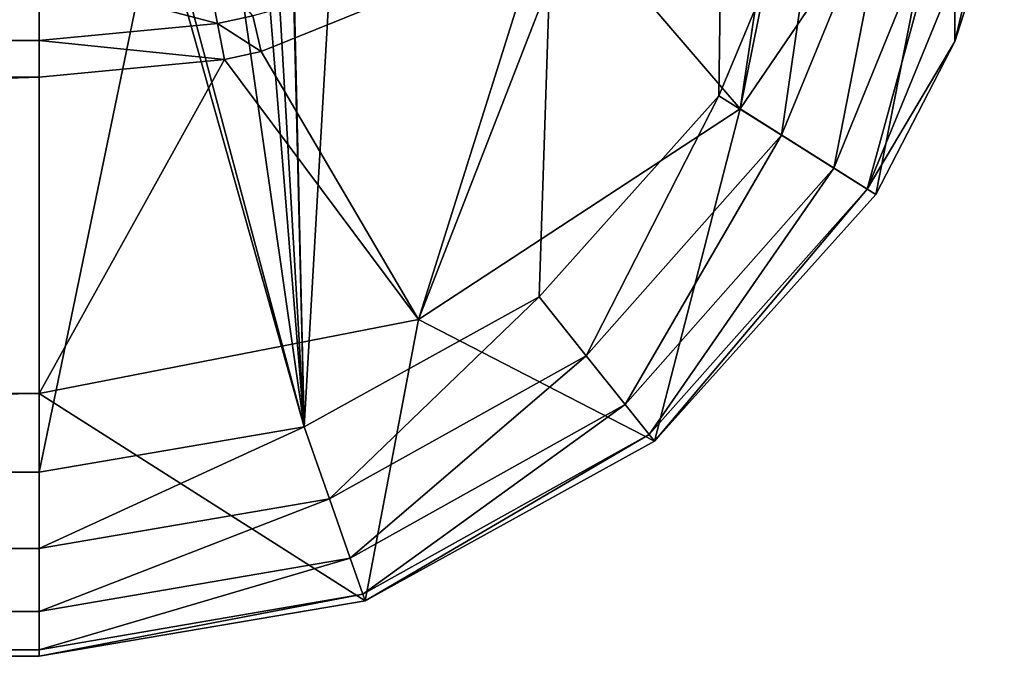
# Model space of a CAD drawing. Header units: millimetres. Extents: x 0 to 118, y 0 to 116.
# Tile 160 of 239: x 110 to 118, y 0 to 5. Entities that reach past the tile are written whole.
import ezdxf

# ---------------------------------------------------------------- set-up
doc = ezdxf.new("R2010")
doc.units = ezdxf.units.MM
doc.header["$LTSCALE"] = 25.4
doc.layers.get('0').update_dxf_attribs({"true_color": 0xff5454})

# ---------------------------------------------------------------- blocks, each defined once
blk = doc.blocks.new('MISTRAL-3394.STL')
at = {"color": 251, "true_color": 0x555555}
mesh = blk.add_polyface(dxfattribs=at)
corners = [(150.9366, -30.7355, 843.0074), (146.4366, -100.5731, 843.0074), (146.4366, -30.7355, 843.0074), (146.575, -106.5705, 843.0074), (148.4721, -105.5193, 843.0074), (149.9227, -103.8963, 843.0074), (150.7663, -101.8715, 843.0074), (150.9366, -100.3802, 843.0074), (40.4366, -30.7355, 843.0074), (35.9366, -100.3802, 843.0074), (35.9366, -30.7355, 843.0074), (36.3078, -102.5641, 843.0074), (37.382, -104.502, 843.0074), (39.0333, -105.9651, 843.0074), (40.4366, -100.5731, 843.0074), (41.0615, -106.7869, 843.0074), (40.5638, -101.2803, 843.0074), (40.7045, -101.5806, 843.0074), (40.9055, -101.8697, 843.0074), (41.4215, -102.3095, 843.0074), (42.4366, -106.9353, 843.0074), (42.0499, -102.5504, 843.0074), (42.4366, -102.5884, 843.0074), (144.4366, -102.5884, 843.0074), (144.4366, -106.9353, 843.0074), (145.3858, -102.347, 843.0074), (145.4367, -102.3184, 843.0074), (145.9113, -101.9345, 843.0074), (146.1688, -101.5807, 843.0074), (146.2742, -101.3687, 843.0074), (146.432, -100.7103, 843.0074)]
mesh.append_faces([[corners[k] for k in face] for face in [(0, 1, 2), (6, 0, 7), (8, 9, 10)]], dxfattribs={"vtx0": -1, "color": 251})
mesh.append_faces([[corners[k] for k in face] for face in [(3, 0, 4), (4, 0, 5), (5, 0, 6), (9, 8, 11), (11, 8, 12), (12, 8, 13), (13, 14, 15), (15, 19, 20), (20, 23, 24), (24, 25, 3)]], dxfattribs={"vtx0": -1, "vtx1": -1, "color": 251})
mesh.append_faces([[corners[k] for k in face] for face in [(1, 0, 3)]], dxfattribs={"vtx0": -1, "vtx1": -1, "vtx2": -1, "color": 251})
mesh.append_faces([[corners[k] for k in face] for face in [(13, 8, 14), (15, 14, 16), (15, 16, 17), (15, 17, 18), (15, 18, 19), (20, 19, 21), (20, 21, 22), (20, 22, 23), (24, 23, 25), (3, 25, 26), (3, 26, 27), (3, 27, 28), (3, 28, 29), (3, 29, 30), (3, 30, 1)]], dxfattribs={"vtx0": -1, "vtx2": -1, "color": 251})
mesh = blk.add_polyface(dxfattribs=at)
corners = [(150.7939, -100.5351, 868.7397), (150.5743, -100.8158, 868.7526), (150.0935, -104.0008, 857.2769)]
mesh.append_faces([[corners[k] for k in face] for face in [(0, 1, 2)]], dxfattribs={"color": 251})
mesh = blk.add_polyface(dxfattribs=at)
corners = [(150.7939, -100.5351, 868.7397), (150.0935, -104.0008, 857.2769), (151.8277, -101.4548, 856.7726)]
mesh.append_faces([[corners[k] for k in face] for face in [(0, 1, 2)]], dxfattribs={"color": 251})
mesh = blk.add_polyface(dxfattribs=at)
corners = [(148.7621, -102.4492, 868.8268), (150.0935, -104.0008, 857.2769), (150.5743, -100.8158, 868.7526)]
mesh.append_faces([[corners[k] for k in face] for face in [(0, 1, 2)]], dxfattribs={"color": 251})
mesh = blk.add_polyface(dxfattribs=at)
corners = [(151.8277, -101.4548, 856.7726), (150.0935, -104.0008, 857.2769), (151.1887, -104.6941, 844.6114)]
mesh.append_faces([[corners[k] for k in face] for face in [(0, 1, 2)]], dxfattribs={"color": 251})
mesh = blk.add_polyface(dxfattribs=at)
corners = [(151.8277, -101.4548, 856.7726), (151.1887, -104.6941, 844.6114), (151.8279, -103.4578, 844.582)]
mesh.append_faces([[corners[k] for k in face] for face in [(0, 1, 2)]], dxfattribs={"color": 251})
mesh = blk.add_polyface(dxfattribs=at)
corners = [(151.8277, -101.4548, 856.7726), (151.8279, -103.4578, 844.582), (152.2269, -102.2097, 844.552)]
mesh.append_faces([[corners[k] for k in face] for face in [(0, 1, 2)]], dxfattribs={"color": 251})
mesh = blk.add_polyface(dxfattribs=at)
corners = [(150.7663, -101.8715, 843.0074), (150.4286, -104.2151, 843.1318), (149.9227, -103.8963, 843.0074)]
mesh.append_faces([[corners[k] for k in face] for face in [(0, 1, 2)]], dxfattribs={"color": 251})
mesh = blk.add_polyface(dxfattribs=at)
corners = [(151.3355, -102.0033, 843.1259), (150.4286, -104.2151, 843.1318), (150.7663, -101.8715, 843.0074)]
mesh.append_faces([[corners[k] for k in face] for face in [(0, 1, 2)]], dxfattribs={"color": 251})
mesh = blk.add_polyface(dxfattribs=at)
corners = [(151.3355, -102.0033, 843.1259), (150.8506, -104.4811, 843.4842), (150.4286, -104.2151, 843.1318)]
mesh.append_faces([[corners[k] for k in face] for face in [(0, 1, 2)]], dxfattribs={"color": 251})
mesh = blk.add_polyface(dxfattribs=at)
corners = [(151.8148, -102.1143, 843.4626), (150.8506, -104.4811, 843.4842), (151.3355, -102.0033, 843.1259)]
mesh.append_faces([[corners[k] for k in face] for face in [(0, 1, 2)]], dxfattribs={"color": 251})
mesh = blk.add_polyface(dxfattribs=at)
corners = [(151.8148, -102.1143, 843.4626), (151.1188, -104.6501, 844.0062), (150.8506, -104.4811, 843.4842)]
mesh.append_faces([[corners[k] for k in face] for face in [(0, 1, 2)]], dxfattribs={"color": 251})
mesh = blk.add_polyface(dxfattribs=at)
corners = [(151.8148, -102.1143, 843.4626), (152.1285, -102.1869, 843.9644), (151.1188, -104.6501, 844.0062)]
mesh.append_faces([[corners[k] for k in face] for face in [(0, 1, 2)]], dxfattribs={"color": 251})
mesh = blk.add_polyface(dxfattribs=at)
corners = [(152.1285, -102.1869, 843.9644), (151.8279, -103.4578, 844.582), (151.1188, -104.6501, 844.0062)]
mesh.append_faces([[corners[k] for k in face] for face in [(0, 1, 2)]], dxfattribs={"color": 251})
mesh = blk.add_polyface(dxfattribs=at)
corners = [(152.1285, -102.1869, 843.9644), (152.2269, -102.2097, 844.552), (151.8279, -103.4578, 844.582)]
mesh.append_faces([[corners[k] for k in face] for face in [(0, 1, 2)]], dxfattribs={"color": 251})
mesh = blk.add_polyface(dxfattribs=at)
corners = [(148.4614, -102.6372, 868.8353), (147.4981, -105.7019, 857.6138), (148.7621, -102.4492, 868.8268)]
mesh.append_faces([[corners[k] for k in face] for face in [(0, 1, 2)]], dxfattribs={"color": 251})
mesh = blk.add_polyface(dxfattribs=at)
corners = [(148.7621, -102.4492, 868.8268), (147.4981, -105.7019, 857.6138), (150.0935, -104.0008, 857.2769)]
mesh.append_faces([[corners[k] for k in face] for face in [(0, 1, 2)]], dxfattribs={"color": 251})
mesh = blk.add_polyface(dxfattribs=at)
corners = [(146.1594, -103.251, 869.4611), (146.2279, -103.5392, 868.8757), (148.4614, -102.6372, 868.8353)]
mesh.append_faces([[corners[k] for k in face] for face in [(0, 1, 2)]], dxfattribs={"color": 251})
mesh = blk.add_polyface(dxfattribs=at)
corners = [(146.2279, -103.5392, 868.8757), (147.4981, -105.7019, 857.6138), (148.4614, -102.6372, 868.8353)]
mesh.append_faces([[corners[k] for k in face] for face in [(0, 1, 2)]], dxfattribs={"color": 251})
mesh = blk.add_polyface(dxfattribs=at)
corners = [(145.8746, -103.3115, 869.4626), (145.7748, -102.8039, 869.8644), (144.4366, -102.9322, 869.8654)]
mesh.append_faces([[corners[k] for k in face] for face in [(0, 1, 2)]], dxfattribs={"color": 251})
mesh = blk.add_polyface(dxfattribs=at)
corners = [(146.1594, -103.251, 869.4611), (145.7748, -102.8039, 869.8644), (145.8746, -103.3115, 869.4626)]
mesh.append_faces([[corners[k] for k in face] for face in [(0, 1, 2)]], dxfattribs={"color": 251})
mesh = blk.add_polyface(dxfattribs=at)
corners = [(144.4366, -103.4487, 869.466), (42.4366, -102.9322, 869.8654), (42.4366, -103.4487, 869.466), (144.4366, -102.9322, 869.8654)]
mesh.append_faces([[corners[k] for k in face] for face in [(0, 1, 2), (1, 0, 3)]], dxfattribs={"vtx0": -1, "color": 251})
mesh = blk.add_polyface(dxfattribs=at)
corners = [(145.8746, -103.3115, 869.4626), (144.4366, -102.9322, 869.8654), (144.4366, -103.4487, 869.466)]
mesh.append_faces([[corners[k] for k in face] for face in [(0, 1, 2)]], dxfattribs={"color": 251})
mesh = blk.add_polyface(dxfattribs=at)
corners = [(144.4366, -103.4487, 869.466), (145.9318, -103.6027, 868.8786), (145.8746, -103.3115, 869.4626)]
mesh.append_faces([[corners[k] for k in face] for face in [(0, 1, 2)]], dxfattribs={"color": 251})
mesh = blk.add_polyface(dxfattribs=at)
corners = [(145.8746, -103.3115, 869.4626), (146.2279, -103.5392, 868.8757), (146.1594, -103.251, 869.4611)]
mesh.append_faces([[corners[k] for k in face] for face in [(0, 1, 2)]], dxfattribs={"color": 251})
mesh = blk.add_polyface(dxfattribs=at)
corners = [(145.8746, -103.3115, 869.4626), (145.9318, -103.6027, 868.8786), (146.2279, -103.5392, 868.8757)]
mesh.append_faces([[corners[k] for k in face] for face in [(0, 1, 2)]], dxfattribs={"color": 251})
mesh = blk.add_polyface(dxfattribs=at)
corners = [(144.4366, -103.4487, 869.466), (42.4366, -103.7467, 868.885), (144.4366, -103.7467, 868.885), (42.4366, -103.4487, 869.466)]
mesh.append_faces([[corners[k] for k in face] for face in [(0, 1, 2), (1, 0, 3)]], dxfattribs={"vtx0": -1, "color": 251})
mesh = blk.add_polyface(dxfattribs=at)
corners = [(144.4366, -103.4487, 869.466), (144.4366, -103.7467, 868.885), (145.9318, -103.6027, 868.8786)]
mesh.append_faces([[corners[k] for k in face] for face in [(0, 1, 2)]], dxfattribs={"color": 251})
mesh = blk.add_polyface(dxfattribs=at)
corners = [(151.8279, -103.4578, 844.582), (151.1887, -104.6941, 844.6114), (151.1188, -104.6501, 844.0062)]
mesh.append_faces([[corners[k] for k in face] for face in [(0, 1, 2)]], dxfattribs={"color": 251})
mesh = blk.add_polyface(dxfattribs=at)
corners = [(145.9318, -103.6027, 868.8786), (147.4981, -105.7019, 857.6138), (146.2279, -103.5392, 868.8757)]
mesh.append_faces([[corners[k] for k in face] for face in [(0, 1, 2)]], dxfattribs={"color": 251})
mesh = blk.add_polyface(dxfattribs=at)
corners = [(144.4366, -103.7467, 868.885), (144.4366, -106.2992, 857.7321), (145.9318, -103.6027, 868.8786)]
mesh.append_faces([[corners[k] for k in face] for face in [(0, 1, 2)]], dxfattribs={"color": 251})
mesh = blk.add_polyface(dxfattribs=at)
corners = [(145.9318, -103.6027, 868.8786), (144.4366, -106.2992, 857.7321), (147.4981, -105.7019, 857.6138)]
mesh.append_faces([[corners[k] for k in face] for face in [(0, 1, 2)]], dxfattribs={"color": 251})
mesh = blk.add_polyface(dxfattribs=at)
corners = [(144.4366, -103.7467, 868.885), (42.4366, -106.2992, 857.7321), (144.4366, -106.2992, 857.7321), (42.4366, -103.7467, 868.885)]
mesh.append_faces([[corners[k] for k in face] for face in [(0, 1, 2), (1, 0, 3)]], dxfattribs={"vtx0": -1, "color": 251})
mesh = blk.add_polyface(dxfattribs=at)
corners = [(149.9227, -103.8963, 843.0074), (148.8519, -105.9949, 843.1365), (148.4721, -105.5193, 843.0074)]
mesh.append_faces([[corners[k] for k in face] for face in [(0, 1, 2)]], dxfattribs={"color": 251})
mesh = blk.add_polyface(dxfattribs=at)
corners = [(150.4286, -104.2151, 843.1318), (148.8519, -105.9949, 843.1365), (149.9227, -103.8963, 843.0074)]
mesh.append_faces([[corners[k] for k in face] for face in [(0, 1, 2)]], dxfattribs={"color": 251})
mesh = blk.add_polyface(dxfattribs=at)
corners = [(147.4981, -105.7019, 857.6138), (149.4034, -106.6855, 844.6581), (150.0935, -104.0008, 857.2769)]
mesh.append_faces([[corners[k] for k in face] for face in [(0, 1, 2)]], dxfattribs={"color": 251})
mesh = blk.add_polyface(dxfattribs=at)
corners = [(150.0935, -104.0008, 857.2769), (149.4034, -106.6855, 844.6581), (151.1887, -104.6941, 844.6114)]
mesh.append_faces([[corners[k] for k in face] for face in [(0, 1, 2)]], dxfattribs={"color": 251})
mesh = blk.add_polyface(dxfattribs=at)
corners = [(150.4286, -104.2151, 843.1318), (149.1664, -106.3887, 843.5015), (148.8519, -105.9949, 843.1365)]
mesh.append_faces([[corners[k] for k in face] for face in [(0, 1, 2)]], dxfattribs={"color": 251})
mesh = blk.add_polyface(dxfattribs=at)
corners = [(150.8506, -104.4811, 843.4842), (149.1664, -106.3887, 843.5015), (150.4286, -104.2151, 843.1318)]
mesh.append_faces([[corners[k] for k in face] for face in [(0, 1, 2)]], dxfattribs={"color": 251})
mesh = blk.add_polyface(dxfattribs=at)
corners = [(150.8506, -104.4811, 843.4842), (149.3614, -106.6329, 844.0395), (149.1664, -106.3887, 843.5015)]
mesh.append_faces([[corners[k] for k in face] for face in [(0, 1, 2)]], dxfattribs={"color": 251})
mesh = blk.add_polyface(dxfattribs=at)
corners = [(150.8506, -104.4811, 843.4842), (151.1188, -104.6501, 844.0062), (149.3614, -106.6329, 844.0395)]
mesh.append_faces([[corners[k] for k in face] for face in [(0, 1, 2)]], dxfattribs={"color": 251})
mesh = blk.add_polyface(dxfattribs=at)
corners = [(151.1188, -104.6501, 844.0062), (149.4034, -106.6855, 844.6581), (149.3614, -106.6329, 844.0395)]
mesh.append_faces([[corners[k] for k in face] for face in [(0, 1, 2)]], dxfattribs={"color": 251})
mesh = blk.add_polyface(dxfattribs=at)
corners = [(151.1188, -104.6501, 844.0062), (151.1887, -104.6941, 844.6114), (149.4034, -106.6855, 844.6581)]
mesh.append_faces([[corners[k] for k in face] for face in [(0, 1, 2)]], dxfattribs={"color": 251})
mesh = blk.add_polyface(dxfattribs=at)
corners = [(148.4721, -105.5193, 843.0074), (146.7789, -107.1513, 843.1396), (146.575, -106.5705, 843.0074)]
mesh.append_faces([[corners[k] for k in face] for face in [(0, 1, 2)]], dxfattribs={"color": 251})
mesh = blk.add_polyface(dxfattribs=at)
corners = [(148.8519, -105.9949, 843.1365), (146.7789, -107.1513, 843.1396), (148.4721, -105.5193, 843.0074)]
mesh.append_faces([[corners[k] for k in face] for face in [(0, 1, 2)]], dxfattribs={"color": 251})
mesh = blk.add_polyface(dxfattribs=at)
corners = [(144.4366, -106.2992, 857.7321), (147.0684, -107.9755, 844.6879), (147.4981, -105.7019, 857.6138)]
mesh.append_faces([[corners[k] for k in face] for face in [(0, 1, 2)]], dxfattribs={"color": 251})
mesh = blk.add_polyface(dxfattribs=at)
corners = [(147.4981, -105.7019, 857.6138), (147.0684, -107.9755, 844.6879), (149.4034, -106.6855, 844.6581)]
mesh.append_faces([[corners[k] for k in face] for face in [(0, 1, 2)]], dxfattribs={"color": 251})
mesh = blk.add_polyface(dxfattribs=at)
corners = [(148.8519, -105.9949, 843.1365), (146.947, -107.6297, 843.5126), (146.7789, -107.1513, 843.1396)]
mesh.append_faces([[corners[k] for k in face] for face in [(0, 1, 2)]], dxfattribs={"color": 251})
mesh = blk.add_polyface(dxfattribs=at)
corners = [(149.1664, -106.3887, 843.5015), (146.947, -107.6297, 843.5126), (148.8519, -105.9949, 843.1365)]
mesh.append_faces([[corners[k] for k in face] for face in [(0, 1, 2)]], dxfattribs={"color": 251})
mesh = blk.add_polyface(dxfattribs=at)
corners = [(144.4366, -106.2992, 857.7321), (42.4366, -108.4231, 844.6982), (144.4366, -108.4231, 844.6982), (42.4366, -106.2992, 857.7321)]
mesh.append_faces([[corners[k] for k in face] for face in [(0, 1, 2), (1, 0, 3)]], dxfattribs={"vtx0": -1, "color": 251})
mesh = blk.add_polyface(dxfattribs=at)
corners = [(144.4366, -106.2992, 857.7321), (144.4366, -108.4231, 844.6982), (147.0684, -107.9755, 844.6879)]
mesh.append_faces([[corners[k] for k in face] for face in [(0, 1, 2)]], dxfattribs={"color": 251})
mesh = blk.add_polyface(dxfattribs=at)
corners = [(147.0495, -107.9216, 844.061), (146.947, -107.6297, 843.5126), (149.1664, -106.3887, 843.5015)]
mesh.append_faces([[corners[k] for k in face] for face in [(0, 1, 2)]], dxfattribs={"color": 251})
mesh = blk.add_polyface(dxfattribs=at)
corners = [(147.0495, -107.9216, 844.061), (149.1664, -106.3887, 843.5015), (149.3614, -106.6329, 844.0395)]
mesh.append_faces([[corners[k] for k in face] for face in [(0, 1, 2)]], dxfattribs={"color": 251})
mesh = blk.add_polyface(dxfattribs=at)
corners = [(146.575, -106.5705, 843.0074), (144.4366, -107.5532, 843.1406), (144.4366, -106.9353, 843.0074), (146.7789, -107.1513, 843.1396)]
mesh.append_faces([[corners[k] for k in face] for face in [(0, 1, 2), (1, 0, 3)]], dxfattribs={"vtx0": -1, "color": 251})
mesh = blk.add_polyface(dxfattribs=at)
corners = [(147.0684, -107.9755, 844.6879), (147.0495, -107.9216, 844.061), (149.3614, -106.6329, 844.0395)]
mesh.append_faces([[corners[k] for k in face] for face in [(0, 1, 2)]], dxfattribs={"color": 251})
mesh = blk.add_polyface(dxfattribs=at)
corners = [(147.0684, -107.9755, 844.6879), (149.3614, -106.6329, 844.0395), (149.4034, -106.6855, 844.6581)]
mesh.append_faces([[corners[k] for k in face] for face in [(0, 1, 2)]], dxfattribs={"color": 251})
mesh = blk.add_polyface(dxfattribs=at)
corners = [(144.4366, -106.9353, 843.0074), (42.4366, -107.5532, 843.1406), (42.4366, -106.9353, 843.0074), (144.4366, -107.5532, 843.1406)]
mesh.append_faces([[corners[k] for k in face] for face in [(0, 1, 2), (1, 0, 3)]], dxfattribs={"vtx0": -1, "color": 251})
mesh = blk.add_polyface(dxfattribs=at)
corners = [(146.947, -107.6297, 843.5126), (144.4366, -108.0613, 843.5165), (146.7789, -107.1513, 843.1396)]
mesh.append_faces([[corners[k] for k in face] for face in [(0, 1, 2)]], dxfattribs={"color": 251})
mesh = blk.add_polyface(dxfattribs=at)
corners = [(146.7789, -107.1513, 843.1396), (144.4366, -108.0613, 843.5165), (144.4366, -107.5532, 843.1406)]
mesh.append_faces([[corners[k] for k in face] for face in [(0, 1, 2)]], dxfattribs={"color": 251})
mesh = blk.add_polyface(dxfattribs=at)
corners = [(144.4366, -107.5532, 843.1406), (42.4366, -108.0613, 843.5165), (42.4366, -107.5532, 843.1406), (144.4366, -108.0613, 843.5165)]
mesh.append_faces([[corners[k] for k in face] for face in [(0, 1, 2), (1, 0, 3)]], dxfattribs={"vtx0": -1, "color": 251})
mesh = blk.add_polyface(dxfattribs=at)
corners = [(144.4366, -108.3696, 844.0684), (146.947, -107.6297, 843.5126), (147.0495, -107.9216, 844.061)]
mesh.append_faces([[corners[k] for k in face] for face in [(0, 1, 2)]], dxfattribs={"color": 251})
mesh = blk.add_polyface(dxfattribs=at)
corners = [(144.4366, -108.3696, 844.0684), (144.4366, -108.0613, 843.5165), (146.947, -107.6297, 843.5126)]
mesh.append_faces([[corners[k] for k in face] for face in [(0, 1, 2)]], dxfattribs={"color": 251})
mesh = blk.add_polyface(dxfattribs=at)
corners = [(144.4366, -108.4231, 844.6982), (147.0495, -107.9216, 844.061), (147.0684, -107.9755, 844.6879)]
mesh.append_faces([[corners[k] for k in face] for face in [(0, 1, 2)]], dxfattribs={"color": 251})
mesh = blk.add_polyface(dxfattribs=at)
corners = [(144.4366, -108.4231, 844.6982), (144.4366, -108.3696, 844.0684), (147.0495, -107.9216, 844.061)]
mesh.append_faces([[corners[k] for k in face] for face in [(0, 1, 2)]], dxfattribs={"color": 251})
mesh = blk.add_polyface(dxfattribs=at)
corners = [(144.4366, -108.3696, 844.0684), (42.4366, -108.0613, 843.5165), (144.4366, -108.0613, 843.5165), (42.4366, -108.3696, 844.0684)]
mesh.append_faces([[corners[k] for k in face] for face in [(0, 1, 2), (1, 0, 3)]], dxfattribs={"vtx0": -1, "color": 251})
mesh = blk.add_polyface(dxfattribs=at)
corners = [(144.4366, -108.4231, 844.6982), (42.4366, -108.3696, 844.0684), (144.4366, -108.3696, 844.0684), (42.4366, -108.4231, 844.6982)]
mesh.append_faces([[corners[k] for k in face] for face in [(0, 1, 2), (1, 0, 3)]], dxfattribs={"vtx0": -1, "color": 251})

msp = doc.modelspace()

# ---------------------------------------------------------------- block references
at = {"color": 0}
msp.add_blockref('MISTRAL-3394.STL', (-34.4366, 108.4231, -645), dxfattribs=at)

doc.saveas('drawing.dxf')
